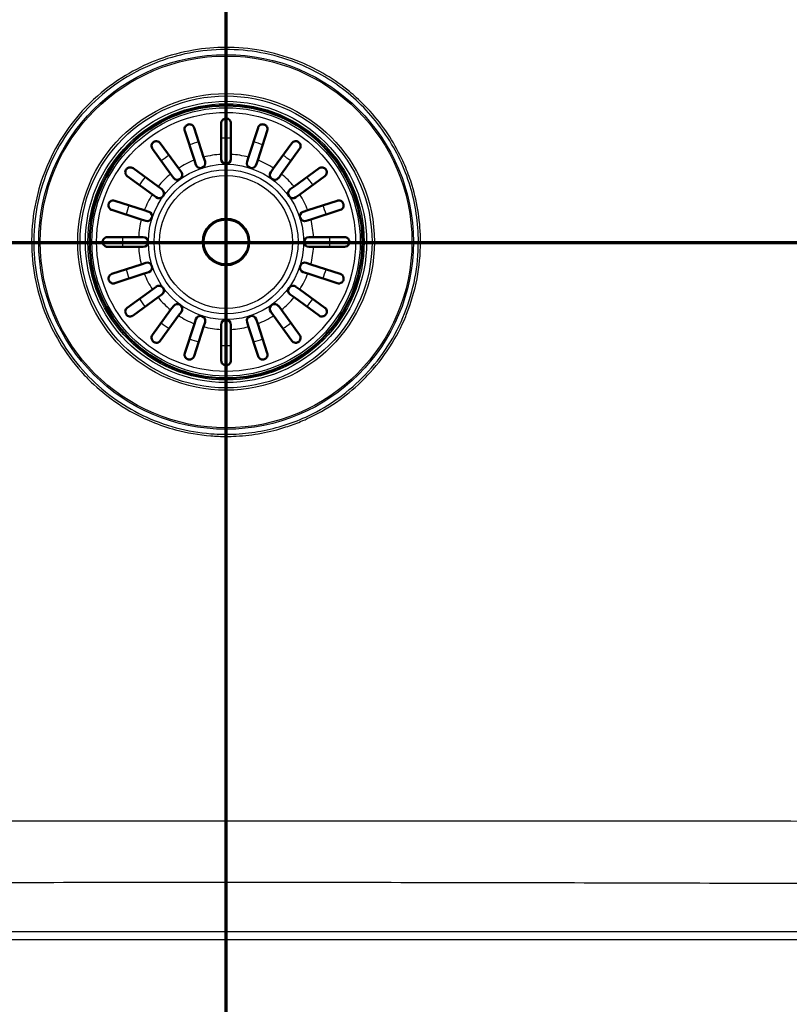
# Model space of a CAD drawing. Header units: millimetres. Extents: x 0 to 2100, y 0 to 3899.
# Tile 43 of 45: x 1127 to 1364, y 3214 to 3517. Entities that reach past the tile are written whole.
import ezdxf

# ---------------------------------------------------------------- set-up
doc = ezdxf.new("R2010")
doc.units = ezdxf.units.MM
doc.header["$LTSCALE"] = 10
doc.linetypes.add('CHAIN', pattern=[0.3543, 0.2362, -0.0295, 0.0591, -0.0295])
doc.linetypes.add('LONG_DASH_DOTTED', pattern=[0.3001, 0.2362, -0.0295, 0.0049, -0.0295])
for name, color, linetype, lineweight in [('Section View Lines(ISO)', 7, 'LONG_DASH_DOTTED', 70), ('Visible Edges(ISO)', 7, 'Continuous', 50), ('Visible Tangent Edges(ISO)', 7, 'Continuous', 25)]:
    doc.layers.add(name, color=color, linetype=linetype, lineweight=lineweight)

# ---------------------------------------------------------------- blocks, each defined once
blk = doc.blocks.new('2dTransSection0')
at = {"layer": 'Section View Lines(ISO)', "linetype": 'CHAIN', "ltscale": 42.879265}
blk.add_line((42.02, 344.88), (173.149, 344.88), dxfattribs=at)
blk = doc.blocks.new('2dTransSection1')
at = {"layer": 'Section View Lines(ISO)', "linetype": 'CHAIN', "ltscale": 42.824814}
blk.add_line((119.041, 304.427), (119.041, 389.864), dxfattribs=at)

msp = doc.modelspace()

# ---------------------------------------------------------------- linework, layer by layer
at = {"layer": 'Visible Edges(ISO)'}
for p, q in [((1180.56, 3484.18), (1183.51, 3475.11)), ((1188.91, 3475.96), (1188.91, 3485.51)), ((1191.91, 3485.51), (1191.91, 3475.96)), ((1197.32, 3475.11), (1200.27, 3484.18)), ((1180.66, 3474.18), (1177.71, 3483.26)), ((1203.12, 3483.26), (1200.17, 3474.18)), ((1173.35, 3469.93), (1167.75, 3477.65)), ((1170.17, 3479.42), (1175.78, 3471.7)), ((1205.05, 3471.7), (1210.65, 3479.42)), ((1213.08, 3477.65), (1207.47, 3469.93)), ((1183.51, 3475.11), (1183.96, 3473.72)), ((1188.91, 3474.51), (1188.91, 3475.96)), ((1191.91, 3475.96), (1191.91, 3474.51)), ((1196.87, 3473.72), (1197.32, 3475.11)), ((1161.77, 3471.67), (1169.49, 3466.06)), ((1175.78, 3471.7), (1176.64, 3470.52)), ((1181.11, 3472.79), (1180.66, 3474.18)), ((1200.17, 3474.18), (1199.72, 3472.79)), ((1204.19, 3470.52), (1205.05, 3471.7)), ((1211.34, 3466.06), (1219.06, 3471.67)), ((1167.72, 3463.64), (1160, 3469.25)), ((1174.21, 3468.75), (1173.35, 3469.93)), ((1207.47, 3469.93), (1206.62, 3468.75)), ((1220.82, 3469.25), (1213.11, 3463.64)), ((1169.49, 3466.06), (1170.67, 3465.21)), ((1210.16, 3465.21), (1211.34, 3466.06)), ((1168.9, 3462.78), (1167.72, 3463.64)), ((1213.11, 3463.64), (1211.93, 3462.78)), ((1156.16, 3461.71), (1165.24, 3458.76)), ((1215.59, 3458.76), (1224.66, 3461.71)), ((1164.31, 3455.91), (1155.24, 3458.86)), ((1165.24, 3458.76), (1166.63, 3458.31)), ((1214.2, 3458.31), (1215.59, 3458.76)), ((1225.59, 3458.86), (1216.52, 3455.91)), ((1165.7, 3455.46), (1164.31, 3455.91)), ((1216.52, 3455.91), (1215.13, 3455.46)), ((1153.91, 3450.51), (1163.46, 3450.51)), ((1163.46, 3450.51), (1164.91, 3450.51)), ((1215.91, 3450.51), (1217.37, 3450.51)), ((1217.37, 3450.51), (1226.91, 3450.51)), ((1163.46, 3447.51), (1153.91, 3447.51)), ((1164.91, 3447.51), (1163.46, 3447.51)), ((1217.37, 3447.51), (1215.91, 3447.51)), ((1226.91, 3447.51), (1217.37, 3447.51)), ((1155.24, 3439.15), (1164.31, 3442.1)), ((1164.31, 3442.1), (1165.7, 3442.55)), ((1215.13, 3442.55), (1216.52, 3442.1)), ((1216.52, 3442.1), (1225.59, 3439.15)), ((1165.24, 3439.25), (1156.16, 3436.3)), ((1166.63, 3439.7), (1165.24, 3439.25)), ((1215.59, 3439.25), (1214.2, 3439.7)), ((1224.66, 3436.3), (1215.59, 3439.25)), ((1167.72, 3434.37), (1168.9, 3435.23)), ((1211.93, 3435.23), (1213.11, 3434.37)), ((1160, 3428.76), (1167.72, 3434.37)), ((1169.49, 3431.95), (1161.77, 3426.34)), ((1170.67, 3432.8), (1169.49, 3431.95)), ((1211.34, 3431.95), (1210.16, 3432.8)), ((1219.06, 3426.34), (1211.34, 3431.95)), ((1213.11, 3434.37), (1220.82, 3428.76)), ((1173.35, 3428.08), (1174.21, 3429.26)), ((1206.62, 3429.26), (1207.47, 3428.08)), ((1167.75, 3420.36), (1173.35, 3428.08)), ((1175.78, 3426.31), (1170.17, 3418.59)), ((1176.64, 3427.49), (1175.78, 3426.31)), ((1205.05, 3426.31), (1204.19, 3427.49)), ((1210.65, 3418.59), (1205.05, 3426.31)), ((1207.47, 3428.08), (1213.08, 3420.36)), ((1177.71, 3414.76), (1180.66, 3423.83)), ((1183.51, 3422.9), (1180.56, 3413.83)), ((1180.66, 3423.83), (1181.11, 3425.22)), ((1183.96, 3424.29), (1183.51, 3422.9)), ((1188.91, 3422.05), (1188.91, 3423.51)), ((1191.91, 3423.51), (1191.91, 3422.05)), ((1197.32, 3422.9), (1196.87, 3424.29)), ((1200.27, 3413.83), (1197.32, 3422.9)), ((1199.72, 3425.22), (1200.17, 3423.83)), ((1200.17, 3423.83), (1203.12, 3414.76)), ((1188.91, 3412.51), (1188.91, 3422.05)), ((1191.91, 3422.05), (1191.91, 3412.51))]:
    msp.add_line(p, q, dxfattribs=at)
for radius in [42, 7.15]:
    msp.add_circle((1190.41, 3449.01), radius, dxfattribs=at)
for centre, start, end in [((1190.41, 3474.51), 180, 0), ((1182.53, 3473.26), 198, 18), ((1198.29, 3473.26), 162, 342), ((1175.43, 3469.64), 216, 36), ((1205.4, 3469.64), 144, 324), ((1169.78, 3463.99), 234, 54), ((1211.04, 3463.99), 126, 306), ((1166.16, 3456.89), 252, 72), ((1214.67, 3456.89), 108, 288), ((1164.91, 3449.01), 270, 90), ((1215.91, 3449.01), 90, 270), ((1166.16, 3441.13), 288, 108), ((1214.67, 3441.13), 72, 252), ((1169.78, 3434.02), 306, 126), ((1211.04, 3434.02), 54, 234), ((1175.43, 3428.38), 324, 144), ((1205.4, 3428.38), 36, 216), ((1182.53, 3424.75), 342, 162), ((1198.29, 3424.75), 18, 198), ((1190.41, 3423.51), 0, 180)]:
    msp.add_arc(centre, 1.5, start, end, dxfattribs=at)
for points, knots in [([(1188.91, 3485.51), (1188.91, 3485.7), (1188.95, 3485.89), (1189.1, 3486.26), (1189.21, 3486.43), (1189.46, 3486.67), (1189.59, 3486.77), (1189.84, 3486.9), (1189.96, 3486.94), (1190.19, 3486.99), (1190.31, 3487.01), (1190.55, 3487), (1190.67, 3486.99), (1190.95, 3486.92), (1191.09, 3486.85), (1191.41, 3486.65), (1191.57, 3486.49), (1191.83, 3486.06), (1191.91, 3485.79), (1191.91, 3485.51)], [-0.692124, -0.692124, -0.692124, -0.692124, -0.6015607, -0.6015607, -0.5030138, -0.5030138, -0.4306039, -0.4306039, -0.380037, -0.380037, -0.3360484, -0.3360484, -0.2890494, -0.2890494, -0.2233831, -0.2233831, -0.1202748, -0.1202748, -0.0002829, -0.0002829, -0.0002829, -0.0002829]), ([(1177.71, 3483.26), (1177.66, 3483.39), (1177.64, 3483.53), (1177.63, 3483.9), (1177.67, 3484.13), (1177.83, 3484.47), (1177.92, 3484.61), (1178.13, 3484.84), (1178.25, 3484.94), (1178.49, 3485.08), (1178.59, 3485.12), (1178.83, 3485.19), (1178.95, 3485.21), (1179.24, 3485.22), (1179.4, 3485.2), (1179.77, 3485.1), (1179.98, 3484.98), (1180.34, 3484.65), (1180.48, 3484.43), (1180.56, 3484.18)], [-0.6970163, -0.6970163, -0.6970163, -0.6970163, -0.6400945, -0.6400945, -0.5440843, -0.5440843, -0.4790551, -0.4790551, -0.4258279, -0.4258279, -0.3872194, -0.3872194, -0.346899, -0.346899, -0.2888908, -0.2888908, -0.1978691, -0.1978691, -0.0990099, -0.0990099, -0.0990099, -0.0990099]), ([(1200.27, 3484.18), (1200.31, 3484.32), (1200.37, 3484.44), (1200.58, 3484.75), (1200.75, 3484.91), (1201.08, 3485.1), (1201.23, 3485.16), (1201.54, 3485.22), (1201.69, 3485.23), (1201.97, 3485.2), (1202.08, 3485.17), (1202.31, 3485.09), (1202.42, 3485.03), (1202.66, 3484.87), (1202.78, 3484.76), (1203.02, 3484.46), (1203.12, 3484.25), (1203.21, 3483.76), (1203.2, 3483.5), (1203.12, 3483.26)], [-0.6970411, -0.6970411, -0.6970411, -0.6970411, -0.640257, -0.640257, -0.5441902, -0.5441902, -0.479122, -0.479122, -0.4258629, -0.4258629, -0.3872365, -0.3872365, -0.3469042, -0.3469042, -0.2888897, -0.2888897, -0.1978607, -0.1978607, -0.0990098, -0.0990098, -0.0990098, -0.0990098]), ([(1167.75, 3477.65), (1167.64, 3477.8), (1167.56, 3477.97), (1167.45, 3478.36), (1167.45, 3478.58), (1167.51, 3478.97), (1167.58, 3479.15), (1167.74, 3479.42), (1167.83, 3479.53), (1168, 3479.69), (1168.09, 3479.76), (1168.29, 3479.88), (1168.4, 3479.93), (1168.68, 3480.02), (1168.85, 3480.04), (1169.26, 3480.02), (1169.5, 3479.96), (1169.89, 3479.73), (1170.05, 3479.59), (1170.17, 3479.42)], [-0.7824867, -0.7824867, -0.7824867, -0.7824867, -0.7026697, -0.7026697, -0.6073774, -0.6073774, -0.521916, -0.521916, -0.4671845, -0.4671845, -0.4235354, -0.4235354, -0.3732836, -0.3732836, -0.2985056, -0.2985056, -0.1919358, -0.1919358, -0.1039752, -0.1039752, -0.1039752, -0.1039752]), ([(1210.65, 3479.42), (1210.76, 3479.57), (1210.9, 3479.7), (1211.24, 3479.91), (1211.44, 3479.99), (1211.84, 3480.05), (1212.03, 3480.04), (1212.34, 3479.96), (1212.46, 3479.92), (1212.67, 3479.8), (1212.76, 3479.74), (1212.94, 3479.59), (1213.02, 3479.5), (1213.19, 3479.26), (1213.27, 3479.11), (1213.38, 3478.71), (1213.39, 3478.46), (1213.29, 3478.01), (1213.2, 3477.82), (1213.08, 3477.65)], [-0.7824742, -0.7824742, -0.7824742, -0.7824742, -0.7025935, -0.7025935, -0.6073258, -0.6073258, -0.5218849, -0.5218849, -0.4671684, -0.4671684, -0.4235275, -0.4235275, -0.3732805, -0.3732805, -0.2985018, -0.2985018, -0.1919344, -0.1919344, -0.1039752, -0.1039752, -0.1039752, -0.1039752]), ([(1160, 3469.25), (1159.85, 3469.36), (1159.72, 3469.49), (1159.51, 3469.83), (1159.43, 3470.03), (1159.37, 3470.43), (1159.38, 3470.62), (1159.45, 3470.93), (1159.5, 3471.05), (1159.62, 3471.27), (1159.68, 3471.36), (1159.83, 3471.53), (1159.92, 3471.62), (1160.16, 3471.78), (1160.31, 3471.86), (1160.71, 3471.97), (1160.96, 3471.98), (1161.4, 3471.88), (1161.6, 3471.8), (1161.77, 3471.67)], [-0.7824742, -0.7824742, -0.7824742, -0.7824742, -0.7025935, -0.7025935, -0.6073258, -0.6073258, -0.5218849, -0.5218849, -0.4671684, -0.4671684, -0.4235275, -0.4235275, -0.3732805, -0.3732805, -0.2985018, -0.2985018, -0.1919344, -0.1919344, -0.1039752, -0.1039752, -0.1039752, -0.1039752]), ([(1219.06, 3471.67), (1219.21, 3471.78), (1219.38, 3471.86), (1219.77, 3471.97), (1219.99, 3471.97), (1220.38, 3471.91), (1220.56, 3471.84), (1220.83, 3471.67), (1220.93, 3471.59), (1221.1, 3471.42), (1221.17, 3471.33), (1221.29, 3471.13), (1221.34, 3471.02), (1221.43, 3470.74), (1221.45, 3470.57), (1221.43, 3470.16), (1221.36, 3469.92), (1221.13, 3469.53), (1220.99, 3469.37), (1220.82, 3469.25)], [-0.7824867, -0.7824867, -0.7824867, -0.7824867, -0.7026697, -0.7026697, -0.6073774, -0.6073774, -0.521916, -0.521916, -0.4671845, -0.4671845, -0.4235354, -0.4235354, -0.3732836, -0.3732836, -0.2985056, -0.2985056, -0.1919358, -0.1919358, -0.1039752, -0.1039752, -0.1039752, -0.1039752]), ([(1155.24, 3458.86), (1155.1, 3458.9), (1154.98, 3458.96), (1154.67, 3459.17), (1154.51, 3459.34), (1154.32, 3459.67), (1154.26, 3459.82), (1154.2, 3460.13), (1154.19, 3460.28), (1154.22, 3460.56), (1154.25, 3460.67), (1154.33, 3460.91), (1154.38, 3461.01), (1154.54, 3461.26), (1154.66, 3461.37), (1154.96, 3461.61), (1155.17, 3461.71), (1155.66, 3461.81), (1155.92, 3461.79), (1156.16, 3461.71)], [-0.6970411, -0.6970411, -0.6970411, -0.6970411, -0.640257, -0.640257, -0.5441902, -0.5441902, -0.479122, -0.479122, -0.4258629, -0.4258629, -0.3872365, -0.3872365, -0.3469042, -0.3469042, -0.2888897, -0.2888897, -0.1978607, -0.1978607, -0.0990098, -0.0990098, -0.0990098, -0.0990098]), ([(1224.66, 3461.71), (1224.8, 3461.75), (1224.94, 3461.78), (1225.31, 3461.79), (1225.54, 3461.75), (1225.88, 3461.59), (1226.02, 3461.5), (1226.25, 3461.29), (1226.35, 3461.17), (1226.48, 3460.93), (1226.53, 3460.82), (1226.6, 3460.59), (1226.62, 3460.47), (1226.63, 3460.18), (1226.61, 3460.02), (1226.51, 3459.65), (1226.39, 3459.44), (1226.06, 3459.08), (1225.84, 3458.94), (1225.59, 3458.86)], [-0.6970163, -0.6970163, -0.6970163, -0.6970163, -0.6400945, -0.6400945, -0.5440843, -0.5440843, -0.4790551, -0.4790551, -0.4258279, -0.4258279, -0.3872194, -0.3872194, -0.346899, -0.346899, -0.2888908, -0.2888908, -0.1978691, -0.1978691, -0.0990099, -0.0990099, -0.0990099, -0.0990099]), ([(1153.91, 3447.51), (1153.87, 3447.51), (1153.82, 3447.51), (1153.72, 3447.52), (1153.67, 3447.52), (1153.48, 3447.56), (1153.35, 3447.61), (1153.01, 3447.78), (1152.83, 3447.94), (1152.61, 3448.24), (1152.54, 3448.37), (1152.46, 3448.63), (1152.43, 3448.75), (1152.41, 3449), (1152.41, 3449.12), (1152.45, 3449.38), (1152.49, 3449.51), (1152.63, 3449.81), (1152.75, 3449.97), (1153.04, 3450.25), (1153.23, 3450.36), (1153.53, 3450.46), (1153.63, 3450.48), (1153.79, 3450.5), (1153.85, 3450.51), (1153.91, 3450.51)], [-0.6967908, -0.6967908, -0.6967908, -0.6967908, -0.6755767, -0.6755767, -0.6485859, -0.6485859, -0.5835745, -0.5835745, -0.4710431, -0.4710431, -0.4039673, -0.4039673, -0.3553305, -0.3553305, -0.3082475, -0.3082475, -0.2506622, -0.2506622, -0.1631263, -0.1631263, -0.0700224, -0.0700224, -0.0253069, -0.0253069, 0, 0, 0, 0]), ([(1226.91, 3450.51), (1227.11, 3450.51), (1227.3, 3450.47), (1227.66, 3450.32), (1227.83, 3450.21), (1228.08, 3449.96), (1228.18, 3449.83), (1228.3, 3449.58), (1228.35, 3449.46), (1228.4, 3449.23), (1228.41, 3449.11), (1228.41, 3448.87), (1228.4, 3448.75), (1228.32, 3448.47), (1228.26, 3448.33), (1228.06, 3448.01), (1227.89, 3447.85), (1227.47, 3447.59), (1227.2, 3447.51), (1226.91, 3447.51)], [-0.692124, -0.692124, -0.692124, -0.692124, -0.6015607, -0.6015607, -0.5030138, -0.5030138, -0.4306039, -0.4306039, -0.380037, -0.380037, -0.3360484, -0.3360484, -0.2890494, -0.2890494, -0.2233831, -0.2233831, -0.1202748, -0.1202748, -0.0002829, -0.0002829, -0.0002829, -0.0002829]), ([(1156.16, 3436.3), (1156.03, 3436.26), (1155.89, 3436.23), (1155.52, 3436.22), (1155.29, 3436.27), (1154.95, 3436.42), (1154.81, 3436.51), (1154.58, 3436.72), (1154.48, 3436.84), (1154.34, 3437.08), (1154.3, 3437.19), (1154.23, 3437.42), (1154.21, 3437.54), (1154.19, 3437.83), (1154.22, 3437.99), (1154.32, 3438.36), (1154.44, 3438.57), (1154.77, 3438.93), (1154.99, 3439.07), (1155.24, 3439.15)], [-0.6970163, -0.6970163, -0.6970163, -0.6970163, -0.6400945, -0.6400945, -0.5440843, -0.5440843, -0.4790551, -0.4790551, -0.4258279, -0.4258279, -0.3872194, -0.3872194, -0.346899, -0.346899, -0.2888908, -0.2888908, -0.1978691, -0.1978691, -0.0990099, -0.0990099, -0.0990099, -0.0990099]), ([(1225.59, 3439.15), (1225.73, 3439.11), (1225.85, 3439.05), (1226.16, 3438.84), (1226.32, 3438.67), (1226.5, 3438.34), (1226.56, 3438.19), (1226.63, 3437.88), (1226.64, 3437.73), (1226.61, 3437.45), (1226.58, 3437.34), (1226.5, 3437.11), (1226.44, 3437), (1226.28, 3436.76), (1226.17, 3436.64), (1225.87, 3436.4), (1225.66, 3436.3), (1225.17, 3436.21), (1224.91, 3436.22), (1224.66, 3436.3)], [-0.6970411, -0.6970411, -0.6970411, -0.6970411, -0.640257, -0.640257, -0.5441902, -0.5441902, -0.479122, -0.479122, -0.4258629, -0.4258629, -0.3872365, -0.3872365, -0.3469042, -0.3469042, -0.2888897, -0.2888897, -0.1978607, -0.1978607, -0.0990098, -0.0990098, -0.0990098, -0.0990098]), ([(1161.77, 3426.34), (1161.62, 3426.23), (1161.45, 3426.15), (1161.06, 3426.05), (1160.84, 3426.04), (1160.45, 3426.1), (1160.27, 3426.17), (1160, 3426.34), (1159.89, 3426.42), (1159.73, 3426.59), (1159.66, 3426.68), (1159.54, 3426.88), (1159.49, 3426.99), (1159.4, 3427.27), (1159.38, 3427.44), (1159.4, 3427.85), (1159.46, 3428.09), (1159.69, 3428.49), (1159.83, 3428.64), (1160, 3428.76)], [-0.7824867, -0.7824867, -0.7824867, -0.7824867, -0.7026697, -0.7026697, -0.6073774, -0.6073774, -0.521916, -0.521916, -0.4671845, -0.4671845, -0.4235354, -0.4235354, -0.3732836, -0.3732836, -0.2985056, -0.2985056, -0.1919358, -0.1919358, -0.1039752, -0.1039752, -0.1039752, -0.1039752]), ([(1220.82, 3428.76), (1220.98, 3428.65), (1221.1, 3428.52), (1221.32, 3428.18), (1221.4, 3427.98), (1221.45, 3427.58), (1221.45, 3427.39), (1221.37, 3427.08), (1221.33, 3426.96), (1221.21, 3426.74), (1221.15, 3426.65), (1221, 3426.48), (1220.91, 3426.4), (1220.67, 3426.23), (1220.51, 3426.15), (1220.12, 3426.04), (1219.87, 3426.03), (1219.42, 3426.13), (1219.23, 3426.21), (1219.06, 3426.34)], [-0.7824742, -0.7824742, -0.7824742, -0.7824742, -0.7025935, -0.7025935, -0.6073258, -0.6073258, -0.5218849, -0.5218849, -0.4671684, -0.4671684, -0.4235275, -0.4235275, -0.3732805, -0.3732805, -0.2985018, -0.2985018, -0.1919344, -0.1919344, -0.1039752, -0.1039752, -0.1039752, -0.1039752]), ([(1170.17, 3418.59), (1170.06, 3418.44), (1169.93, 3418.32), (1169.59, 3418.1), (1169.39, 3418.02), (1168.99, 3417.96), (1168.8, 3417.97), (1168.49, 3418.05), (1168.37, 3418.09), (1168.15, 3418.21), (1168.06, 3418.27), (1167.89, 3418.42), (1167.8, 3418.51), (1167.64, 3418.75), (1167.56, 3418.91), (1167.45, 3419.3), (1167.44, 3419.55), (1167.54, 3420), (1167.62, 3420.19), (1167.75, 3420.36)], [-0.7824742, -0.7824742, -0.7824742, -0.7824742, -0.7025935, -0.7025935, -0.6073258, -0.6073258, -0.5218849, -0.5218849, -0.4671684, -0.4671684, -0.4235275, -0.4235275, -0.3732805, -0.3732805, -0.2985018, -0.2985018, -0.1919344, -0.1919344, -0.1039752, -0.1039752, -0.1039752, -0.1039752]), ([(1213.08, 3420.36), (1213.19, 3420.21), (1213.27, 3420.04), (1213.37, 3419.65), (1213.38, 3419.43), (1213.31, 3419.04), (1213.25, 3418.86), (1213.08, 3418.59), (1213, 3418.49), (1212.83, 3418.32), (1212.74, 3418.25), (1212.54, 3418.13), (1212.43, 3418.08), (1212.15, 3417.99), (1211.98, 3417.97), (1211.57, 3417.99), (1211.33, 3418.06), (1210.93, 3418.28), (1210.78, 3418.43), (1210.65, 3418.59)], [-0.7824867, -0.7824867, -0.7824867, -0.7824867, -0.7026697, -0.7026697, -0.6073774, -0.6073774, -0.521916, -0.521916, -0.4671845, -0.4671845, -0.4235354, -0.4235354, -0.3732836, -0.3732836, -0.2985056, -0.2985056, -0.1919358, -0.1919358, -0.1039752, -0.1039752, -0.1039752, -0.1039752]), ([(1180.56, 3413.83), (1180.52, 3413.69), (1180.46, 3413.57), (1180.25, 3413.26), (1180.08, 3413.1), (1179.75, 3412.92), (1179.6, 3412.85), (1179.29, 3412.79), (1179.14, 3412.78), (1178.86, 3412.81), (1178.75, 3412.84), (1178.51, 3412.92), (1178.4, 3412.98), (1178.16, 3413.14), (1178.05, 3413.25), (1177.81, 3413.55), (1177.71, 3413.76), (1177.61, 3414.25), (1177.63, 3414.51), (1177.71, 3414.76)], [-0.6970411, -0.6970411, -0.6970411, -0.6970411, -0.640257, -0.640257, -0.5441902, -0.5441902, -0.479122, -0.479122, -0.4258629, -0.4258629, -0.3872365, -0.3872365, -0.3469042, -0.3469042, -0.2888897, -0.2888897, -0.1978607, -0.1978607, -0.0990098, -0.0990098, -0.0990098, -0.0990098]), ([(1203.12, 3414.76), (1203.16, 3414.62), (1203.19, 3414.48), (1203.2, 3414.11), (1203.15, 3413.88), (1203, 3413.54), (1202.91, 3413.4), (1202.7, 3413.17), (1202.58, 3413.07), (1202.34, 3412.93), (1202.23, 3412.89), (1202, 3412.82), (1201.88, 3412.8), (1201.59, 3412.79), (1201.43, 3412.81), (1201.06, 3412.91), (1200.85, 3413.03), (1200.49, 3413.36), (1200.35, 3413.58), (1200.27, 3413.83)], [-0.6970163, -0.6970163, -0.6970163, -0.6970163, -0.6400945, -0.6400945, -0.5440843, -0.5440843, -0.4790551, -0.4790551, -0.4258279, -0.4258279, -0.3872194, -0.3872194, -0.346899, -0.346899, -0.2888908, -0.2888908, -0.1978691, -0.1978691, -0.0990099, -0.0990099, -0.0990099, -0.0990099]), ([(1191.91, 3412.51), (1191.91, 3412.31), (1191.88, 3412.12), (1191.73, 3411.76), (1191.61, 3411.58), (1191.37, 3411.34), (1191.24, 3411.24), (1190.99, 3411.11), (1190.87, 3411.07), (1190.63, 3411.02), (1190.52, 3411), (1190.28, 3411.01), (1190.15, 3411.02), (1189.88, 3411.09), (1189.73, 3411.16), (1189.42, 3411.36), (1189.25, 3411.53), (1188.99, 3411.95), (1188.91, 3412.22), (1188.91, 3412.51)], [-0.692124, -0.692124, -0.692124, -0.692124, -0.6015607, -0.6015607, -0.5030138, -0.5030138, -0.4306039, -0.4306039, -0.380037, -0.380037, -0.3360484, -0.3360484, -0.2890494, -0.2890494, -0.2233831, -0.2233831, -0.1202748, -0.1202748, -0.0002829, -0.0002829, -0.0002829, -0.0002829])]:
    msp.add_open_spline(points, degree=3, knots=knots, dxfattribs=at)
at = {"layer": 'Visible Tangent Edges(ISO)'}
for p, q in [((1085.74, 3236.71), (1515.08, 3236.71)), ((1085.74, 3234.21), (1515.08, 3234.21))]:
    msp.add_line(p, q, dxfattribs=at)
for radius in [57.69, 57.24, 45.69, 44.95, 43.3, 42.54, 41.31, 39.88, 23.92, 22.19, 20.46, 6.78]:
    msp.add_circle((1190.41, 3449.01), radius, dxfattribs=at)
for radius, start, end in [(31.93, 87.3077, 92.6923), (31.93, 105.3077, 110.6923), (31.93, 69.3077, 74.6923), (31.93, 123.3077, 128.6923), (27, 93.1847, 104.8153), (27, 75.1847, 86.8153), (31.93, 51.3077, 56.6923), (27, 111.1847, 122.8153), (27, 57.1847, 68.8153), (31.93, 141.3077, 146.6923), (27, 129.1847, 140.8153), (27, 39.1847, 50.8153), (31.93, 33.3077, 38.6923), (27, 147.1847, 158.8153), (27, 21.1847, 32.8153), (31.93, 159.3077, 164.6923), (31.93, 15.3077, 20.6923), (27, 165.1847, 176.8153), (27, 3.1847, 14.8153), (31.93, 177.3077, 182.6923), (31.93, 357.3077, 2.6923), (27, 183.1847, 194.8153), (27, 345.1847, 356.8153), (31.93, 195.3077, 200.6923), (27, 201.1847, 212.8153), (27, 327.1847, 338.8153), (31.93, 339.3077, 344.6923), (27, 219.1847, 230.8153), (27, 309.1847, 320.8153), (31.93, 213.3077, 218.6923), (31.93, 321.3077, 326.6923), (27, 237.1847, 248.8153), (27, 291.1847, 302.8153), (31.93, 231.3077, 236.6923), (27, 255.1847, 266.8153), (27, 273.1847, 284.8153), (31.93, 303.3077, 308.6923), (31.93, 249.3077, 254.6923), (31.93, 267.3077, 272.6923), (31.93, 285.3077, 290.6923)]:
    msp.add_arc((1190.41, 3449.01), radius, start, end, dxfattribs=at)
for points, knots in [([(1250.3, 3449.01), (1250.3, 3445.21), (1249.94, 3441.41), (1249.22, 3437.69), (1248.5, 3433.96), (1247.43, 3430.3), (1246.02, 3426.78), (1245.93, 3426.55), (1245.83, 3426.32), (1245.74, 3426.09), (1244.38, 3422.81), (1242.73, 3419.66), (1240.82, 3416.67), (1238.77, 3413.48), (1236.41, 3410.48), (1233.8, 3407.73), (1233.46, 3407.37), (1233.11, 3407.01), (1232.76, 3406.66), (1230.52, 3404.43), (1228.11, 3402.37), (1225.55, 3400.51), (1222.58, 3398.36), (1219.42, 3396.49), (1216.11, 3394.92), (1215.2, 3394.48), (1214.27, 3394.07), (1213.33, 3393.68), (1211.86, 3393.07), (1210.37, 3392.52), (1208.86, 3392.03), (1206.38, 3391.23), (1203.85, 3390.59), (1201.29, 3390.12), (1198.73, 3389.64), (1196.13, 3389.34), (1193.53, 3389.2), (1192.49, 3389.15), (1191.45, 3389.12), (1190.41, 3389.12), (1188.85, 3389.12), (1187.28, 3389.18), (1185.72, 3389.31), (1182.05, 3389.59), (1178.4, 3390.22), (1174.84, 3391.18), (1172.34, 3391.85), (1169.89, 3392.69), (1167.5, 3393.68), (1166.48, 3394.1), (1165.48, 3394.55), (1164.49, 3395.02), (1161.17, 3396.62), (1158, 3398.52), (1155.02, 3400.7), (1152.56, 3402.51), (1150.23, 3404.5), (1148.07, 3406.66), (1147.62, 3407.11), (1147.19, 3407.56), (1146.76, 3408.02), (1144.15, 3410.79), (1141.81, 3413.82), (1139.77, 3417.04), (1137.96, 3419.92), (1136.39, 3422.95), (1135.09, 3426.09), (1134.93, 3426.47), (1134.78, 3426.85), (1134.63, 3427.23), (1133.25, 3430.77), (1132.2, 3434.45), (1131.51, 3438.2), (1130.86, 3441.76), (1130.53, 3445.38), (1130.53, 3449.01), (1130.53, 3449.19), (1130.53, 3449.38), (1130.53, 3449.57), (1130.57, 3453.49), (1130.99, 3457.4), (1131.79, 3461.24), (1132.56, 3464.89), (1133.66, 3468.47), (1135.09, 3471.92), (1135.16, 3472.1), (1135.23, 3472.27), (1135.31, 3472.44), (1136.84, 3476.05), (1138.73, 3479.5), (1140.94, 3482.74), (1143.04, 3485.82), (1145.43, 3488.71), (1148.07, 3491.35), (1148.2, 3491.48), (1148.34, 3491.61), (1148.47, 3491.75), (1151.47, 3494.69), (1154.77, 3497.31), (1158.31, 3499.56), (1161.23, 3501.41), (1164.31, 3503.01), (1167.5, 3504.33), (1168.18, 3504.61), (1168.88, 3504.89), (1169.57, 3505.15), (1173.07, 3506.44), (1176.69, 3507.41), (1180.37, 3508.04), (1183.69, 3508.6), (1187.05, 3508.89), (1190.41, 3508.89), (1190.78, 3508.89), (1191.15, 3508.89), (1191.52, 3508.88), (1195.25, 3508.81), (1198.98, 3508.39), (1202.63, 3507.63), (1206.28, 3506.87), (1209.86, 3505.76), (1213.31, 3504.34), (1213.32, 3504.34), (1213.32, 3504.33), (1213.33, 3504.33), (1216.04, 3503.21), (1218.67, 3501.89), (1221.19, 3500.38), (1223.71, 3498.87), (1226.12, 3497.17), (1228.39, 3495.31), (1229.91, 3494.06), (1231.37, 3492.74), (1232.76, 3491.35), (1233.45, 3490.66), (1234.12, 3489.95), (1234.78, 3489.23), (1236.75, 3487.05), (1238.57, 3484.73), (1240.2, 3482.28), (1241.83, 3479.84), (1243.29, 3477.27), (1244.54, 3474.62), (1244.96, 3473.73), (1245.36, 3472.83), (1245.74, 3471.92), (1246.49, 3470.11), (1247.15, 3468.27), (1247.72, 3466.39), (1248.57, 3463.58), (1249.22, 3460.7), (1249.65, 3457.79), (1250.08, 3454.89), (1250.3, 3451.95), (1250.3, 3449.01)], [0, 0, 0, 0, 0.030256, 0.030256, 0.030256, 0.060519, 0.060519, 0.060519, 0.0625, 0.0625, 0.0625, 0.090778, 0.090778, 0.090778, 0.121038, 0.121038, 0.121038, 0.125, 0.125, 0.125, 0.15022, 0.15022, 0.15022, 0.179402, 0.179402, 0.179402, 0.1875, 0.1875, 0.1875, 0.200172, 0.200172, 0.200172, 0.220941, 0.220941, 0.220941, 0.241711, 0.241711, 0.241711, 0.25, 0.25, 0.25, 0.262481, 0.262481, 0.262481, 0.291865, 0.291865, 0.291865, 0.3125, 0.3125, 0.3125, 0.321249, 0.321249, 0.321249, 0.350634, 0.350634, 0.350634, 0.375, 0.375, 0.375, 0.380019, 0.380019, 0.380019, 0.410388, 0.410388, 0.410388, 0.4375, 0.4375, 0.4375, 0.440757, 0.440757, 0.440757, 0.471127, 0.471127, 0.471127, 0.5, 0.5, 0.5, 0.501496, 0.501496, 0.501496, 0.532746, 0.532746, 0.532746, 0.5625, 0.5625, 0.5625, 0.563996, 0.563996, 0.563996, 0.595246, 0.595246, 0.595246, 0.625, 0.625, 0.625, 0.626496, 0.626496, 0.626496, 0.659962, 0.659962, 0.659962, 0.6875, 0.6875, 0.6875, 0.693428, 0.693428, 0.693428, 0.723183, 0.723183, 0.723183, 0.75, 0.75, 0.75, 0.752939, 0.752939, 0.752939, 0.782694, 0.782694, 0.782694, 0.812449, 0.812449, 0.812449, 0.8125, 0.8125, 0.8125, 0.835893, 0.835893, 0.835893, 0.859337, 0.859337, 0.859337, 0.875, 0.875, 0.875, 0.882781, 0.882781, 0.882781, 0.906224, 0.906224, 0.906224, 0.929668, 0.929668, 0.929668, 0.9375, 0.9375, 0.9375, 0.953113, 0.953113, 0.953113, 0.976558, 0.976558, 0.976558, 1, 1, 1, 1]), ([(1249.64, 3449.01), (1249.64, 3445.25), (1249.28, 3441.5), (1248.58, 3437.81), (1247.87, 3434.13), (1246.8, 3430.51), (1245.41, 3427.02), (1244.02, 3423.54), (1242.29, 3420.18), (1240.27, 3417.02), (1238.24, 3413.87), (1235.91, 3410.9), (1233.32, 3408.18), (1230.83, 3405.56), (1228.09, 3403.16), (1225.16, 3401.04), (1222.23, 3398.92), (1219.1, 3397.06), (1215.83, 3395.51), (1213.51, 3394.4), (1211.11, 3393.45), (1208.66, 3392.66), (1206.2, 3391.86), (1203.7, 3391.23), (1201.17, 3390.76), (1198.63, 3390.29), (1196.07, 3389.99), (1193.5, 3389.86), (1190.92, 3389.72), (1188.34, 3389.76), (1185.77, 3389.96), (1182.14, 3390.24), (1178.53, 3390.87), (1175.01, 3391.81), (1171.49, 3392.76), (1168.06, 3394.04), (1164.78, 3395.61), (1161.49, 3397.19), (1158.35, 3399.07), (1155.41, 3401.23), (1152.47, 3403.38), (1149.73, 3405.81), (1147.23, 3408.47), (1144.65, 3411.21), (1142.34, 3414.21), (1140.33, 3417.39), (1138.32, 3420.58), (1136.61, 3423.96), (1135.24, 3427.46), (1133.87, 3430.97), (1132.84, 3434.61), (1132.16, 3438.32), (1131.48, 3442.02), (1131.15, 3445.8), (1131.19, 3449.56), (1131.22, 3453.44), (1131.64, 3457.31), (1132.43, 3461.11), (1133.23, 3464.9), (1134.39, 3468.62), (1135.91, 3472.18), (1137.43, 3475.75), (1139.29, 3479.17), (1141.48, 3482.37), (1143.66, 3485.58), (1146.16, 3488.56), (1148.93, 3491.28), (1151.89, 3494.19), (1155.16, 3496.78), (1158.67, 3499.01), (1162.17, 3501.23), (1165.91, 3503.09), (1169.8, 3504.53), (1173.26, 3505.82), (1176.84, 3506.78), (1180.48, 3507.4), (1184.12, 3508.01), (1187.82, 3508.29), (1191.51, 3508.22), (1195.2, 3508.16), (1198.88, 3507.74), (1202.5, 3506.99), (1206.11, 3506.24), (1209.65, 3505.14), (1213.06, 3503.73), (1215.75, 3502.62), (1218.35, 3501.31), (1220.85, 3499.82), (1223.34, 3498.32), (1225.73, 3496.64), (1227.98, 3494.8), (1230.23, 3492.95), (1232.34, 3490.94), (1234.29, 3488.79), (1236.24, 3486.64), (1238.04, 3484.34), (1239.66, 3481.92), (1241.27, 3479.5), (1242.71, 3476.96), (1243.95, 3474.34), (1245.2, 3471.71), (1246.25, 3468.99), (1247.09, 3466.2), (1247.93, 3463.42), (1248.57, 3460.58), (1249, 3457.7), (1249.43, 3454.82), (1249.64, 3451.91), (1249.64, 3449.01)], [0, 0, 0, 0, 0.030258, 0.030258, 0.030258, 0.060516, 0.060516, 0.060516, 0.090775, 0.090775, 0.090775, 0.121033, 0.121033, 0.121033, 0.150215, 0.150215, 0.150215, 0.179396, 0.179396, 0.179396, 0.200169, 0.200169, 0.200169, 0.220942, 0.220942, 0.220942, 0.241715, 0.241715, 0.241715, 0.262487, 0.262487, 0.262487, 0.291872, 0.291872, 0.291872, 0.321256, 0.321256, 0.321256, 0.35064, 0.35064, 0.35064, 0.380024, 0.380024, 0.380024, 0.410392, 0.410392, 0.410392, 0.44076, 0.44076, 0.44076, 0.471128, 0.471128, 0.471128, 0.501496, 0.501496, 0.501496, 0.532744, 0.532744, 0.532744, 0.563991, 0.563991, 0.563991, 0.595239, 0.595239, 0.595239, 0.626487, 0.626487, 0.626487, 0.659949, 0.659949, 0.659949, 0.693411, 0.693411, 0.693411, 0.723165, 0.723165, 0.723165, 0.75292, 0.75292, 0.75292, 0.782674, 0.782674, 0.782674, 0.812429, 0.812429, 0.812429, 0.835875, 0.835875, 0.835875, 0.859322, 0.859322, 0.859322, 0.882768, 0.882768, 0.882768, 0.906214, 0.906214, 0.906214, 0.929661, 0.929661, 0.929661, 0.953107, 0.953107, 0.953107, 0.976554, 0.976554, 0.976554, 1, 1, 1, 1]), ([(1110.19, 3270.75), (1121.96, 3270.75), (1133.45, 3270.75), (1144.89, 3270.75), (1149.25, 3270.75), (1153.6, 3270.75), (1157.95, 3270.74), (1165, 3270.74), (1172.07, 3270.74), (1179.24, 3270.74), (1182.14, 3270.74), (1185.02, 3270.74), (1187.96, 3270.74), (1190.91, 3270.74), (1193.81, 3270.74), (1196.79, 3270.74), (1199.77, 3270.74), (1202.69, 3270.74), (1205.73, 3270.74), (1205.74, 3270.74), (1205.75, 3270.74), (1205.76, 3270.74), (1207.28, 3270.74), (1208.81, 3270.74), (1210.33, 3270.74), (1212.06, 3270.74), (1213.77, 3270.74), (1215.53, 3270.74), (1218.42, 3270.74), (1221.29, 3270.74), (1224.25, 3270.74), (1227.42, 3270.75), (1230.55, 3270.75), (1233.84, 3270.75), (1235.48, 3270.75), (1237.12, 3270.75), (1238.77, 3270.75), (1240.6, 3270.75), (1242.41, 3270.75), (1244.3, 3270.75), (1245.8, 3270.75), (1247.3, 3270.75), (1248.8, 3270.75), (1250.37, 3270.75), (1251.9, 3270.75), (1253.5, 3270.75), (1253.64, 3270.75), (1253.78, 3270.75), (1253.92, 3270.75), (1255.67, 3270.75), (1257.43, 3270.75), (1259.19, 3270.75), (1260.96, 3270.75), (1262.67, 3270.75), (1264.49, 3270.75), (1266.51, 3270.75), (1268.55, 3270.75), (1270.57, 3270.75), (1272.24, 3270.75), (1273.88, 3270.75), (1275.62, 3270.75), (1278.31, 3270.75), (1281.02, 3270.76), (1283.71, 3270.76), (1286.68, 3270.76), (1289.81, 3270.76), (1292.93, 3270.75), (1294.93, 3270.75), (1296.89, 3270.75), (1298.95, 3270.75), (1299.71, 3270.75), (1300.47, 3270.75), (1301.23, 3270.75), (1304.61, 3270.75), (1308.04, 3270.75), (1311.52, 3270.75), (1313.66, 3270.75), (1315.85, 3270.75), (1318.05, 3270.75), (1320.24, 3270.75), (1322.42, 3270.75), (1324.68, 3270.75), (1332.47, 3270.74), (1340.5, 3270.74), (1348.92, 3270.73), (1350.27, 3270.73), (1351.63, 3270.73), (1353, 3270.73), (1362.93, 3270.72), (1373.24, 3270.7), (1384.07, 3270.69), (1388.18, 3270.68), (1392.35, 3270.68), (1396.57, 3270.67), (1397.92, 3270.67), (1399.27, 3270.67), (1400.63, 3270.66), (1406.25, 3270.65), (1412.02, 3270.64), (1417.82, 3270.63), (1429.42, 3270.61), (1441.6, 3270.59), (1453.9, 3270.56), (1456.98, 3270.55), (1460.11, 3270.54), (1463.23, 3270.54), (1466.35, 3270.53), (1469.54, 3270.52), (1472.67, 3270.51), (1478.92, 3270.5), (1485.3, 3270.48), (1491.82, 3270.47)], [0, 0, 0, 0, 0.125, 0.125, 0.125, 0.172675, 0.172675, 0.172675, 0.25, 0.25, 0.25, 0.28125, 0.28125, 0.28125, 0.3125, 0.3125, 0.3125, 0.343647, 0.343647, 0.343647, 0.34375, 0.34375, 0.34375, 0.359375, 0.359375, 0.359375, 0.377114, 0.377114, 0.377114, 0.40625, 0.40625, 0.40625, 0.4375, 0.4375, 0.4375, 0.453125, 0.453125, 0.453125, 0.470552, 0.470552, 0.470552, 0.484375, 0.484375, 0.484375, 0.49876, 0.49876, 0.49876, 0.5, 0.5, 0.5, 0.515625, 0.515625, 0.515625, 0.531243, 0.531243, 0.531243, 0.548565, 0.548565, 0.548565, 0.562836, 0.562836, 0.562836, 0.584982, 0.584982, 0.584982, 0.609375, 0.609375, 0.609375, 0.625, 0.625, 0.625, 0.63075, 0.63075, 0.63075, 0.65625, 0.65625, 0.65625, 0.671875, 0.671875, 0.671875, 0.6875, 0.6875, 0.6875, 0.741372, 0.741372, 0.741372, 0.75, 0.75, 0.75, 0.8125, 0.8125, 0.8125, 0.836204, 0.836204, 0.836204, 0.84375, 0.84375, 0.84375, 0.875, 0.875, 0.875, 0.9375, 0.9375, 0.9375, 0.953125, 0.953125, 0.953125, 0.96875, 0.96875, 0.96875, 1, 1, 1, 1]), ([(1109.82, 3251.78), (1110.08, 3251.78), (1110.35, 3251.78), (1126.45, 3251.81), (1142.29, 3251.84), (1173.97, 3251.86), (1189.8, 3251.87), (1221.48, 3251.85), (1237.32, 3251.84), (1269, 3251.79), (1284.84, 3251.76), (1316.53, 3251.68), (1332.38, 3251.64), (1364.08, 3251.54), (1379.93, 3251.49), (1427.5, 3251.32), (1459.21, 3251.2), (1491.2, 3251.07), (1491.48, 3251.07), (1491.76, 3251.07)], [0, 0, 0, 0, 0.002095, 0.002095, 0.126466, 0.126466, 0.250792, 0.250792, 0.375139, 0.375139, 0.499561, 0.499561, 0.62405, 0.62405, 0.7486, 0.7486, 0.997808, 0.997808, 1, 1, 1, 1])]:
    msp.add_open_spline(points, degree=3, knots=knots, dxfattribs=at)
msp.add_rational_spline([(1250.3, 3449.01), (1249.91, 3449.01), (1249.64, 3449.01)], [1, 0.93358043, 1], degree=2, dxfattribs=at)

# ---------------------------------------------------------------- block references
at = {"layer": 'Section View Lines(ISO)', "xscale": 10, "yscale": 10, "zscale": 10}
for name in ['2dTransSection1', '2dTransSection0']:
    msp.add_blockref(name, (0, 0), dxfattribs=at)

doc.saveas('drawing.dxf')
